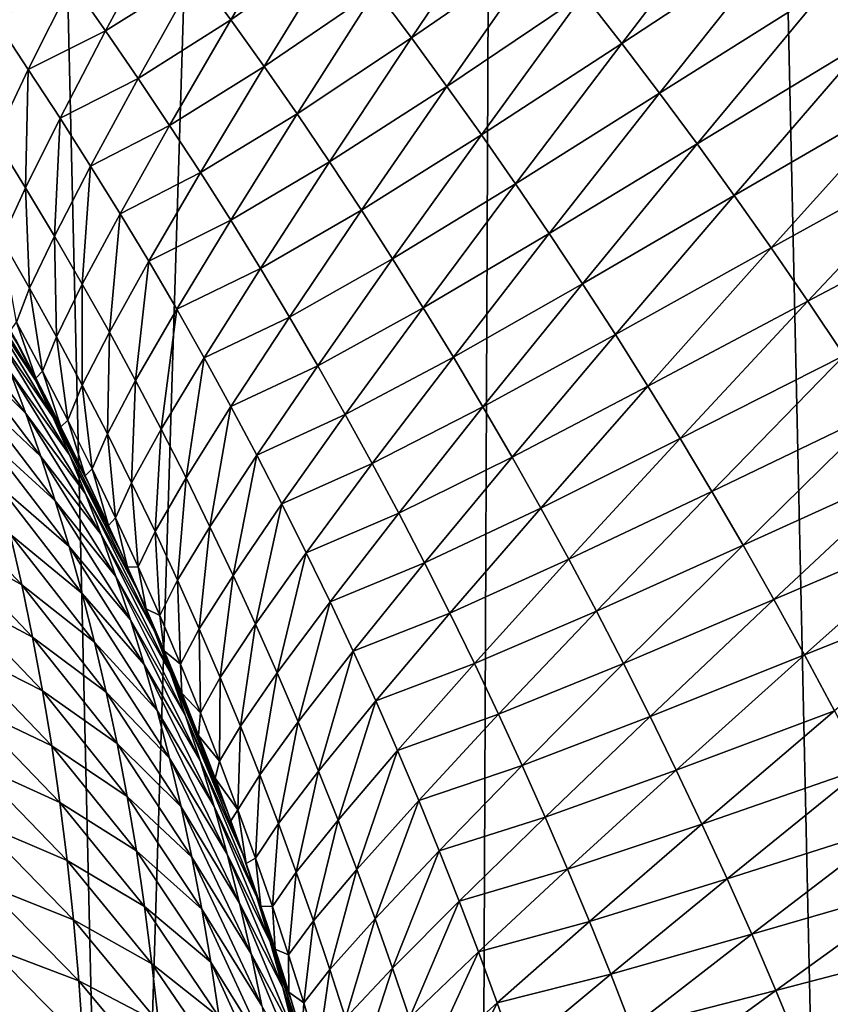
# Model space of a CAD drawing. Header units: metres. Extents: x -105 to 105, y -72 to 59.
# Tile 178 of 256: x 10.32 to 11.58, y -67.97 to -66.43. Entities that reach past the tile are written whole.
import ezdxf

# ---------------------------------------------------------------- set-up
doc = ezdxf.new("R2010")
doc.units = ezdxf.units.M
doc.layers.add('solid_509431_AD150_SW0001', color=7, linetype='CONTINUOUS')

msp = doc.modelspace()

# ---------------------------------------------------------------- linework, layer by layer
at = {"layer": 'solid_509431_AD150_SW0001'}
for points in [[(9.898882, -69.746346, 14.303777), (10.47157, -69.740265, 14.01806), (9.97818, -48.652618, 14.469905)], [(10.47157, -69.740265, 14.01806), (11.124257, -48.652618, 13.877828), (9.97818, -48.652618, 14.469905)], [(10.47157, -69.740265, 14.01806), (11.036022, -69.733932, 13.716391), (11.124257, -48.652618, 13.877828)], [(11.036022, -69.733932, 13.716391), (11.591795, -69.727371, 13.399006), (11.124257, -48.652618, 13.877828)], [(11.591795, -69.727371, 13.399006), (12.235332, -48.652618, 13.222421), (11.124257, -48.652618, 13.877828)], [(11.64364, -66.466393, -28.113424), (11.577963, -66.384773, -28.194946), (11.875614, -66.199905, -27.552399)], [(11.25869, -66.47123, -28.913185), (11.199098, -66.394585, -28.984814), (11.445731, -66.226547, -28.355843)], [(11.25869, -66.47123, -28.913185), (11.445731, -66.226547, -28.355843), (11.511997, -66.304825, -28.275745)], [(10.648224, -66.434402, -30.402725), (10.594971, -66.361938, -30.455229), (10.761636, -66.242828, -29.859449)], [(10.648224, -66.434402, -30.402725), (10.761636, -66.242828, -29.859449), (10.818609, -66.314621, -29.798487)], [(10.930555, -66.462708, -29.676126), (10.874917, -66.387932, -29.737362), (11.078174, -66.243233, -29.124695)], [(10.930555, -66.462708, -29.676126), (11.078174, -66.243233, -29.124695), (11.138943, -66.318665, -29.055359)], [(10.452477, -66.451775, -31.046501), (10.39985, -66.376137, -31.088228), (10.540368, -66.288605, -30.506025)], [(10.452477, -66.451775, -31.046501), (10.540368, -66.288605, -30.506025), (10.594971, -66.361938, -30.455229)], [(11.317772, -66.549004, -28.840759), (11.25869, -66.47123, -28.913185), (11.511997, -66.304825, -28.275745)], [(11.317772, -66.549004, -28.840759), (11.511997, -66.304825, -28.275745), (11.577963, -66.384773, -28.194946)], [(10.700438, -66.50708, -30.349262), (10.648224, -66.434402, -30.402725), (10.818609, -66.314621, -29.798487)], [(10.700438, -66.50708, -30.349262), (10.818609, -66.314621, -29.798487), (10.874917, -66.387932, -29.737362)], [(10.985435, -66.538277, -29.614279), (10.930555, -66.462708, -29.676126), (11.138943, -66.318665, -29.055359)], [(10.985435, -66.538277, -29.614279), (11.138943, -66.318665, -29.055359), (11.199098, -66.394585, -28.984814)], [(10.503295, -66.525955, -31.003008), (10.452477, -66.451775, -31.046501), (10.594971, -66.361938, -30.455229)], [(10.503295, -66.525955, -31.003008), (10.594971, -66.361938, -30.455229), (10.648224, -66.434402, -30.402725)], [(10.331784, -66.511749, -31.631443), (10.280057, -66.434029, -31.664629), (10.39985, -66.376137, -31.088228)], [(10.331784, -66.511749, -31.631443), (10.39985, -66.376137, -31.088228), (10.452477, -66.451775, -31.046501)], [(10.751858, -66.580994, -30.295679), (10.700438, -66.50708, -30.349262), (10.874917, -66.387932, -29.737362)], [(10.751858, -66.580994, -30.295679), (10.874917, -66.387932, -29.737362), (10.930555, -66.462708, -29.676126)], [(11.376373, -66.628151, -28.767729), (11.317772, -66.549004, -28.840759), (11.577963, -66.384773, -28.194946)], [(11.376373, -66.628151, -28.767729), (11.577963, -66.384773, -28.194946), (11.64364, -66.466393, -28.113424)], [(11.039518, -66.614182, -29.551371), (10.985435, -66.538277, -29.614279), (11.199098, -66.394585, -28.984814)], [(11.039518, -66.614182, -29.551371), (11.199098, -66.394585, -28.984814), (11.25869, -66.47123, -28.913185)], [(10.2801, -66.619965, -32.18256), (10.280057, -66.434029, -31.664629), (10.331784, -66.511749, -31.631443)], [(10.552632, -66.599342, -30.958038), (10.503295, -66.525955, -31.003008), (10.648224, -66.434402, -30.402725)], [(10.552632, -66.599342, -30.958038), (10.648224, -66.434402, -30.402725), (10.700438, -66.50708, -30.349262)], [(10.381353, -66.587906, -31.596846), (10.331784, -66.511749, -31.631443), (10.452477, -66.451775, -31.046501)], [(10.381353, -66.587906, -31.596846), (10.452477, -66.451775, -31.046501), (10.503295, -66.525955, -31.003008)], [(10.802476, -66.656097, -30.242023), (10.751858, -66.580994, -30.295679), (10.930555, -66.462708, -29.676126)], [(10.802476, -66.656097, -30.242023), (10.930555, -66.462708, -29.676126), (10.985435, -66.538277, -29.614279)], [(11.434502, -66.708641, -28.694075), (11.376373, -66.628151, -28.767729), (11.64364, -66.466393, -28.113424)], [(11.434502, -66.708641, -28.694075), (11.64364, -66.466393, -28.113424), (11.709043, -66.549652, -28.031086)], [(11.092858, -66.690628, -29.487518), (11.039518, -66.614182, -29.551371), (11.25869, -66.47123, -28.913185)], [(11.092858, -66.690628, -29.487518), (11.25869, -66.47123, -28.913185), (11.317772, -66.549004, -28.840759)], [(10.327239, -66.696526, -32.155186), (10.2801, -66.619965, -32.18256), (10.331784, -66.511749, -31.631443)], [(10.327239, -66.696526, -32.155186), (10.331784, -66.511749, -31.631443), (10.381353, -66.587906, -31.596846)], [(10.6008, -66.672852, -30.912249), (10.552632, -66.599342, -30.958038), (10.700438, -66.50708, -30.349262)], [(10.6008, -66.672852, -30.912249), (10.700438, -66.50708, -30.349262), (10.751858, -66.580994, -30.295679)], [(10.429055, -66.662842, -31.560793), (10.381353, -66.587906, -31.596846), (10.503295, -66.525955, -31.003008)], [(10.429055, -66.662842, -31.560793), (10.503295, -66.525955, -31.003008), (10.552632, -66.599342, -30.958038)], [(10.852189, -66.731804, -30.187851), (10.802476, -66.656097, -30.242023), (10.985435, -66.538277, -29.614279)], [(10.852189, -66.731804, -30.187851), (10.985435, -66.538277, -29.614279), (11.039518, -66.614182, -29.551371)], [(11.145518, -66.767952, -29.422985), (11.092858, -66.690628, -29.487518), (11.317772, -66.549004, -28.840759)], [(11.145518, -66.767952, -29.422985), (11.317772, -66.549004, -28.840759), (11.376373, -66.628151, -28.767729)], [(11.492168, -66.790466, -28.619719), (11.434502, -66.708641, -28.694075), (11.709043, -66.549652, -28.031086)], [(11.492168, -66.790466, -28.619719), (11.709043, -66.549652, -28.031086), (11.774183, -66.63459, -27.947929)], [(10.372503, -66.772133, -32.126682), (10.327239, -66.696526, -32.155186), (10.381353, -66.587906, -31.596846)], [(10.372503, -66.772133, -32.126682), (10.381353, -66.587906, -31.596846), (10.429055, -66.662842, -31.560793)], [(10.648048, -66.747337, -30.866375), (10.6008, -66.672852, -30.912249), (10.751858, -66.580994, -30.295679)], [(10.648048, -66.747337, -30.866375), (10.751858, -66.580994, -30.295679), (10.802476, -66.656097, -30.242023)], [(10.475185, -66.737091, -31.5235), (10.429055, -66.662842, -31.560793), (10.552632, -66.599342, -30.958038)], [(10.475185, -66.737091, -31.5235), (10.552632, -66.599342, -30.958038), (10.6008, -66.672852, -30.912249)], [(10.290316, -66.777267, -32.71962), (10.2801, -66.619965, -32.18256), (10.327239, -66.696526, -32.155186)], [(10.900944, -66.807709, -30.132772), (10.852189, -66.731804, -30.187851), (11.039518, -66.614182, -29.551371)], [(10.900944, -66.807709, -30.132772), (11.039518, -66.614182, -29.551371), (11.092858, -66.690628, -29.487518)], [(11.197535, -66.846359, -29.357944), (11.145518, -66.767952, -29.422985), (11.376373, -66.628151, -28.767729)], [(11.197535, -66.846359, -29.357944), (11.376373, -66.628151, -28.767729), (11.434502, -66.708641, -28.694075)], [(11.549382, -66.873627, -28.544651), (11.492168, -66.790466, -28.619719), (11.774183, -66.63459, -27.947929)], [(11.549382, -66.873627, -28.544651), (11.774183, -66.63459, -27.947929), (11.839066, -66.721321, -27.864025)], [(10.416144, -66.847168, -32.097191), (10.372503, -66.772133, -32.126682), (10.429055, -66.662842, -31.560793)], [(10.416144, -66.847168, -32.097191), (10.429055, -66.662842, -31.560793), (10.475185, -66.737091, -31.5235)], [(10.694369, -66.822746, -30.820461), (10.648048, -66.747337, -30.866375), (10.802476, -66.656097, -30.242023)], [(10.694369, -66.822746, -30.820461), (10.802476, -66.656097, -30.242023), (10.852189, -66.731804, -30.187851)], [(10.520034, -66.811378, -31.485533), (10.475185, -66.737091, -31.5235), (10.6008, -66.672852, -30.912249)], [(10.520034, -66.811378, -31.485533), (10.6008, -66.672852, -30.912249), (10.648048, -66.747337, -30.866375)], [(10.333832, -66.853455, -32.698753), (10.290316, -66.777267, -32.71962), (10.327239, -66.696526, -32.155186)], [(10.333832, -66.853455, -32.698753), (10.327239, -66.696526, -32.155186), (10.372503, -66.772133, -32.126682)], [(10.948799, -66.883987, -30.076893), (10.900944, -66.807709, -30.132772), (11.092858, -66.690628, -29.487518)], [(10.948799, -66.883987, -30.076893), (11.092858, -66.690628, -29.487518), (11.145518, -66.767952, -29.422985)], [(11.248913, -66.925842, -29.292381), (11.197535, -66.846359, -29.357944), (11.434502, -66.708641, -28.694075)], [(11.248913, -66.925842, -29.292381), (11.434502, -66.708641, -28.694075), (11.492168, -66.790466, -28.619719)], [(11.606148, -66.958229, -28.468945), (11.549382, -66.873627, -28.544651), (11.839066, -66.721321, -27.864025)], [(10.458415, -66.922188, -32.067165), (10.416144, -66.847168, -32.097191), (10.475185, -66.737091, -31.5235)], [(10.458415, -66.922188, -32.067165), (10.475185, -66.737091, -31.5235), (10.520034, -66.811378, -31.485533)], [(10.739654, -66.898582, -30.774128), (10.694369, -66.822746, -30.820461), (10.852189, -66.731804, -30.187851)], [(10.739654, -66.898582, -30.774128), (10.852189, -66.731804, -30.187851), (10.900944, -66.807709, -30.132772)], [(10.563842, -66.886391, -31.44751), (10.520034, -66.811378, -31.485533), (10.648048, -66.747337, -30.866375)], [(10.563842, -66.886391, -31.44751), (10.648048, -66.747337, -30.866375), (10.694369, -66.822746, -30.820461)], [(10.375711, -66.929207, -32.677155), (10.333832, -66.853455, -32.698753), (10.372503, -66.772133, -32.126682)], [(10.375711, -66.929207, -32.677155), (10.372503, -66.772133, -32.126682), (10.416144, -66.847168, -32.097191)], [(10.995823, -66.960915, -30.020445), (10.948799, -66.883987, -30.076893), (11.145518, -66.767952, -29.422985)], [(10.995823, -66.960915, -30.020445), (11.145518, -66.767952, -29.422985), (11.197535, -66.846359, -29.357944)], [(10.313172, -66.906525, -33.275059), (10.290316, -66.777267, -32.71962), (10.333832, -66.853455, -32.698753)], [(10.343175, -66.996811, -92.360786), (10.251822, -66.860344, -92.615044), (10.224846, -66.801628, -92.522095)], [(10.315619, -66.941566, -92.269958), (10.343175, -66.996811, -92.360786), (10.224846, -66.801628, -92.522095)], [(11.299658, -67.006348, -29.226227), (11.248913, -66.925842, -29.292381), (11.492168, -66.790466, -28.619719)], [(11.299658, -67.006348, -29.226227), (11.492168, -66.790466, -28.619719), (11.549382, -66.873627, -28.544651)], [(10.499525, -66.997681, -32.037109), (10.458415, -66.922188, -32.067165), (10.520034, -66.811378, -31.485533)], [(10.499525, -66.997681, -32.037109), (10.520034, -66.811378, -31.485533), (10.563842, -66.886391, -31.44751)], [(10.783845, -66.974503, -30.727043), (10.739654, -66.898582, -30.774128), (10.900944, -66.807709, -30.132772)], [(10.783845, -66.974503, -30.727043), (10.900944, -66.807709, -30.132772), (10.948799, -66.883987, -30.076893)], [(10.606603, -66.962082, -31.409475), (10.563842, -66.886391, -31.44751), (10.694369, -66.822746, -30.820461)], [(10.606603, -66.962082, -31.409475), (10.694369, -66.822746, -30.820461), (10.739654, -66.898582, -30.774128)], [(10.41615, -67.00489, -32.655163), (10.375711, -66.929207, -32.677155), (10.416144, -66.847168, -32.097191)], [(10.41615, -67.00489, -32.655163), (10.416144, -66.847168, -32.097191), (10.458415, -66.922188, -32.067165)], [(11.042056, -67.038673, -29.963589), (10.995823, -66.960915, -30.020445), (11.197535, -66.846359, -29.357944)], [(11.042056, -67.038673, -29.963589), (11.197535, -66.846359, -29.357944), (11.248913, -66.925842, -29.292381)], [(10.369967, -67.054047, -92.451515), (10.277995, -66.921104, -92.70784), (10.251822, -66.860344, -92.615044)], [(10.343175, -66.996811, -92.360786), (10.369967, -67.054047, -92.451515), (10.251822, -66.860344, -92.615044)], [(10.354023, -66.982918, -33.261417), (10.313172, -66.906525, -33.275059), (10.333832, -66.853455, -32.698753)], [(10.354023, -66.982918, -33.261417), (10.333832, -66.853455, -32.698753), (10.375711, -66.929207, -32.677155)], [(10.327786, -67.048874, -92.892845), (10.219817, -66.942505, -93.162155), (10.19638, -66.874176, -93.068619)], [(10.303329, -66.98394, -92.800446), (10.327786, -67.048874, -92.892845), (10.19638, -66.874176, -93.068619)], [(11.349779, -67.087898, -29.159475), (11.299658, -67.006348, -29.226227), (11.549382, -66.873627, -28.544651)], [(11.349779, -67.087898, -29.159475), (11.549382, -66.873627, -28.544651), (11.606148, -66.958229, -28.468945)], [(10.539474, -67.073624, -32.007061), (10.499525, -66.997681, -32.037109), (10.563842, -66.886391, -31.44751)], [(10.539474, -67.073624, -32.007061), (10.563842, -66.886391, -31.44751), (10.606603, -66.962082, -31.409475)], [(10.827001, -67.050644, -30.679302), (10.783845, -66.974503, -30.727043), (10.948799, -66.883987, -30.076893)], [(10.827001, -67.050644, -30.679302), (10.948799, -66.883987, -30.076893), (10.995823, -66.960915, -30.020445)], [(10.313172, -66.906525, -33.275059), (10.3438, -66.993988, -33.833309), (10.30424, -66.919388, -33.83902)], [(10.354023, -66.982918, -33.261417), (10.3438, -66.993988, -33.833309), (10.313172, -66.906525, -33.275059)], [(10.648213, -67.03804, -31.371117), (10.606603, -66.962082, -31.409475), (10.739654, -66.898582, -30.774128)], [(10.648213, -67.03804, -31.371117), (10.739654, -66.898582, -30.774128), (10.783845, -66.974503, -30.727043)], [(10.395963, -67.113312, -92.542114), (10.303329, -66.98394, -92.800446), (10.277995, -66.921104, -92.70784)], [(10.369967, -67.054047, -92.451515), (10.395963, -67.113312, -92.542114), (10.277995, -66.921104, -92.70784)], [(10.30424, -66.919388, -33.83902), (10.3438, -66.993988, -33.833309), (10.311607, -66.933083, -92.194077)], [(10.455315, -67.080833, -32.633163), (10.41615, -67.00489, -32.655163), (10.458415, -66.922188, -32.067165)], [(10.455315, -67.080833, -32.633163), (10.458415, -66.922188, -32.067165), (10.499525, -66.997681, -32.037109)], [(11.087502, -67.117241, -29.906311), (11.042056, -67.038673, -29.963589), (11.248913, -66.925842, -29.292381)], [(11.087502, -67.117241, -29.906311), (11.248913, -66.925842, -29.292381), (11.299658, -67.006348, -29.226227)], [(10.351329, -67.115929, -92.985016), (10.242299, -67.012978, -93.255402), (10.219817, -66.942505, -93.162155)], [(10.327786, -67.048874, -92.892845), (10.351329, -67.115929, -92.985016), (10.219817, -66.942505, -93.162155)], [(10.3438, -66.993988, -33.833309), (10.369511, -67.04393, -92.230865), (10.311607, -66.933083, -92.194077)], [(10.315619, -66.941566, -92.269958), (10.311607, -66.933083, -92.194077), (10.369511, -67.04393, -92.230865)], [(10.315619, -66.941566, -92.269958), (10.369511, -67.04393, -92.230865), (10.343175, -66.996811, -92.360786)], [(10.393386, -67.059212, -33.247528), (10.354023, -66.982918, -33.261417), (10.375711, -66.929207, -32.677155)], [(10.393386, -67.059212, -33.247528), (10.375711, -66.929207, -32.677155), (10.41615, -67.00489, -32.655163)], [(11.399285, -67.170555, -29.092192), (11.349779, -67.087898, -29.159475), (11.606148, -66.958229, -28.468945)], [(11.399285, -67.170555, -29.092192), (11.606148, -66.958229, -28.468945), (11.662472, -67.04435, -28.392633)], [(10.578178, -67.149704, -31.976786), (10.539474, -67.073624, -32.007061), (10.606603, -66.962082, -31.409475)], [(10.578178, -67.149704, -31.976786), (10.606603, -66.962082, -31.409475), (10.648213, -67.03804, -31.371117)], [(10.869194, -67.127235, -30.631111), (10.827001, -67.050644, -30.679302), (10.995823, -66.960915, -30.020445)], [(10.869194, -67.127235, -30.631111), (10.995823, -66.960915, -30.020445), (11.042056, -67.038673, -29.963589)], [(10.421124, -67.174622, -92.632561), (10.327786, -67.048874, -92.892845), (10.303329, -66.98394, -92.800446)], [(10.395963, -67.113312, -92.542114), (10.421124, -67.174622, -92.632561), (10.303329, -66.98394, -92.800446)], [(10.354023, -66.982918, -33.261417), (10.382629, -67.069878, -33.827465), (10.3438, -66.993988, -33.833309)], [(10.393386, -67.059212, -33.247528), (10.382629, -67.069878, -33.827465), (10.354023, -66.982918, -33.261417)], [(10.68862, -67.113991, -31.332163), (10.648213, -67.03804, -31.371117), (10.783845, -66.974503, -30.727043)], [(10.68862, -67.113991, -31.332163), (10.783845, -66.974503, -30.727043), (10.827001, -67.050644, -30.679302)], [(10.343175, -66.996811, -92.360786), (10.369511, -67.04393, -92.230865), (10.424964, -67.155907, -92.267143)], [(10.343175, -66.996811, -92.360786), (10.424964, -67.155907, -92.267143), (10.369967, -67.054047, -92.451515)], [(10.3438, -66.993988, -33.833309), (10.382629, -67.069878, -33.827465), (10.369511, -67.04393, -92.230865)], [(10.493212, -67.156998, -32.611187), (10.455315, -67.080833, -32.633163), (10.499525, -66.997681, -32.037109)], [(10.493212, -67.156998, -32.611187), (10.499525, -66.997681, -32.037109), (10.539474, -67.073624, -32.007061)], [(10.373913, -67.185143, -93.07692), (10.263774, -67.085617, -93.348312), (10.242299, -67.012978, -93.255402)], [(10.351329, -67.115929, -92.985016), (10.373913, -67.185143, -93.07692), (10.242299, -67.012978, -93.255402)], [(10.431363, -67.135559, -33.233643), (10.393386, -67.059212, -33.247528), (10.41615, -67.00489, -32.655163)], [(10.431363, -67.135559, -33.233643), (10.41615, -67.00489, -32.655163), (10.455315, -67.080833, -32.633163)], [(11.132165, -67.196571, -29.848553), (11.087502, -67.117241, -29.906311), (11.299658, -67.006348, -29.226227)], [(11.132165, -67.196571, -29.848553), (11.299658, -67.006348, -29.226227), (11.349779, -67.087898, -29.159475)], [(10.445415, -67.238007, -92.722832), (10.351329, -67.115929, -92.985016), (10.327786, -67.048874, -92.892845)], [(10.421124, -67.174622, -92.632561), (10.445415, -67.238007, -92.722832), (10.327786, -67.048874, -92.892845)], [(10.420421, -67.1465, -33.821571), (10.424964, -67.155907, -92.267143), (10.369511, -67.04393, -92.230865)], [(10.382629, -67.069878, -33.827465), (10.420421, -67.1465, -33.821571), (10.369511, -67.04393, -92.230865)], [(10.615592, -67.225693, -31.946075), (10.578178, -67.149704, -31.976786), (10.648213, -67.03804, -31.371117)], [(10.615592, -67.225693, -31.946075), (10.648213, -67.03804, -31.371117), (10.68862, -67.113991, -31.332163)], [(10.910464, -67.20443, -30.582603), (10.869194, -67.127235, -30.631111), (11.042056, -67.038673, -29.963589)], [(10.910464, -67.20443, -30.582603), (11.042056, -67.038673, -29.963589), (11.087502, -67.117241, -29.906311)], [(11.448181, -67.254379, -29.024406), (11.399285, -67.170555, -29.092192), (11.662472, -67.04435, -28.392633)], [(11.448181, -67.254379, -29.024406), (11.662472, -67.04435, -28.392633), (11.718346, -67.132057, -28.315794)], [(10.369967, -67.054047, -92.451515), (10.424964, -67.155907, -92.267143), (10.476368, -67.26548, -92.301842)], [(10.369967, -67.054047, -92.451515), (10.476368, -67.26548, -92.301842), (10.395963, -67.113312, -92.542114)], [(10.393386, -67.059212, -33.247528), (10.420421, -67.1465, -33.821571), (10.382629, -67.069878, -33.827465)], [(10.431363, -67.135559, -33.233643), (10.420421, -67.1465, -33.821571), (10.393386, -67.059212, -33.247528)], [(10.727879, -67.190025, -31.292702), (10.68862, -67.113991, -31.332163), (10.827001, -67.050644, -30.679302)], [(10.727879, -67.190025, -31.292702), (10.827001, -67.050644, -30.679302), (10.869194, -67.127235, -30.631111)], [(10.467974, -67.211922, -33.219791), (10.431363, -67.135559, -33.233643), (10.455315, -67.080833, -32.633163)], [(10.467974, -67.211922, -33.219791), (10.455315, -67.080833, -32.633163), (10.493212, -67.156998, -32.611187)], [(10.529786, -67.233185, -32.589073), (10.493212, -67.156998, -32.611187), (10.539474, -67.073624, -32.007061)], [(10.529786, -67.233185, -32.589073), (10.539474, -67.073624, -32.007061), (10.578178, -67.149704, -31.976786)], [(10.395486, -67.256523, -93.168526), (10.284187, -67.160439, -93.440865), (10.263774, -67.085617, -93.348312)], [(10.373913, -67.185143, -93.07692), (10.395486, -67.256523, -93.168526), (10.263774, -67.085617, -93.348312)], [(11.176054, -67.276665, -29.790312), (11.132165, -67.196571, -29.848553), (11.349779, -67.087898, -29.159475)], [(11.176054, -67.276665, -29.790312), (11.349779, -67.087898, -29.159475), (11.399285, -67.170555, -29.092192)], [(10.468799, -67.303497, -92.812904), (10.373913, -67.185143, -93.07692), (10.351329, -67.115929, -92.985016)], [(10.445415, -67.238007, -92.722832), (10.468799, -67.303497, -92.812904), (10.351329, -67.115929, -92.985016)], [(10.503077, -67.326057, -92.393883), (10.395963, -67.113312, -92.542114), (10.476368, -67.26548, -92.301842)], [(10.503077, -67.326057, -92.393883), (10.421124, -67.174622, -92.632561), (10.395963, -67.113312, -92.542114)], [(10.65177, -67.301674, -31.915003), (10.615592, -67.225693, -31.946075), (10.68862, -67.113991, -31.332163)], [(10.65177, -67.301674, -31.915003), (10.68862, -67.113991, -31.332163), (10.727879, -67.190025, -31.292702)], [(10.766061, -67.26635, -31.252903), (10.727879, -67.190025, -31.292702), (10.869194, -67.127235, -30.631111)], [(10.766061, -67.26635, -31.252903), (10.869194, -67.127235, -30.631111), (10.910464, -67.20443, -30.582603)], [(10.950819, -67.282188, -30.533777), (10.910464, -67.20443, -30.582603), (11.087502, -67.117241, -29.906311)], [(10.950819, -67.282188, -30.533777), (11.087502, -67.117241, -29.906311), (11.132165, -67.196571, -29.848553)], [(10.431363, -67.135559, -33.233643), (10.45711, -67.223732, -33.81562), (10.420421, -67.1465, -33.821571)], [(10.467974, -67.211922, -33.219791), (10.45711, -67.223732, -33.81562), (10.431363, -67.135559, -33.233643)], [(11.496465, -67.339432, -28.95619), (11.448181, -67.254379, -29.024406), (11.718346, -67.132057, -28.315794)], [(11.496465, -67.339432, -28.95619), (11.718346, -67.132057, -28.315794), (11.773757, -67.221413, -28.238495)], [(10.420421, -67.1465, -33.821571), (10.45711, -67.223732, -33.81562), (10.424964, -67.155907, -92.267143)], [(10.45711, -67.223732, -33.81562), (10.476368, -67.26548, -92.301842), (10.424964, -67.155907, -92.267143)], [(10.503201, -67.288208, -33.205894), (10.467974, -67.211922, -33.219791), (10.493212, -67.156998, -32.611187)], [(10.503201, -67.288208, -33.205894), (10.493212, -67.156998, -32.611187), (10.529786, -67.233185, -32.589073)], [(10.56501, -67.309235, -32.566689), (10.529786, -67.233185, -32.589073), (10.578178, -67.149704, -31.976786)], [(10.56501, -67.309235, -32.566689), (10.578178, -67.149704, -31.976786), (10.615592, -67.225693, -31.946075)], [(10.321616, -67.316704, -93.624756), (10.191254, -67.243217, -93.898987), (10.17458, -67.160919, -93.807121)], [(10.303487, -67.237457, -93.53302), (10.321616, -67.316704, -93.624756), (10.17458, -67.160919, -93.807121)], [(10.415996, -67.330101, -93.259804), (10.303487, -67.237457, -93.53302), (10.284187, -67.160439, -93.440865)], [(10.395486, -67.256523, -93.168526), (10.415996, -67.330101, -93.259804), (10.284187, -67.160439, -93.440865)], [(11.219179, -67.357574, -29.731647), (11.176054, -67.276665, -29.790312), (11.399285, -67.170555, -29.092192)], [(11.219179, -67.357574, -29.731647), (11.399285, -67.170555, -29.092192), (11.448181, -67.254379, -29.024406)], [(10.491228, -67.371124, -92.90274), (10.395486, -67.256523, -93.168526), (10.373913, -67.185143, -93.07692)], [(10.468799, -67.303497, -92.812904), (10.491228, -67.371124, -92.90274), (10.373913, -67.185143, -93.07692)], [(10.52888, -67.388847, -92.485779), (10.445415, -67.238007, -92.722832), (10.421124, -67.174622, -92.632561)], [(10.503077, -67.326057, -92.393883), (10.52888, -67.388847, -92.485779), (10.421124, -67.174622, -92.632561)], [(10.686775, -67.377777, -31.883709), (10.65177, -67.301674, -31.915003), (10.727879, -67.190025, -31.292702)], [(10.686775, -67.377777, -31.883709), (10.727879, -67.190025, -31.292702), (10.766061, -67.26635, -31.252903)], [(10.99026, -67.360474, -30.484581), (10.950819, -67.282188, -30.533777), (11.132165, -67.196571, -29.848553)], [(10.99026, -67.360474, -30.484581), (11.132165, -67.196571, -29.848553), (11.176054, -67.276665, -29.790312)], [(10.467974, -67.211922, -33.219791), (10.48691, -67.288712, -33.810596), (10.45711, -67.223732, -33.81562)], [(10.503201, -67.288208, -33.205894), (10.48691, -67.288712, -33.810596), (10.467974, -67.211922, -33.219791)], [(10.803208, -67.343056, -31.212885), (10.766061, -67.26635, -31.252903), (10.910464, -67.20443, -30.582603)], [(10.803208, -67.343056, -31.212885), (10.910464, -67.20443, -30.582603), (10.950819, -67.282188, -30.533777)], [(10.45711, -67.223732, -33.81562), (10.48691, -67.288712, -33.810596), (10.476368, -67.26548, -92.301842)], [(10.537045, -67.364326, -33.191887), (10.503201, -67.288208, -33.205894), (10.529786, -67.233185, -32.589073)], [(10.537045, -67.364326, -33.191887), (10.529786, -67.233185, -32.589073), (10.56501, -67.309235, -32.566689)], [(10.598931, -67.385185, -32.54409), (10.56501, -67.309235, -32.566689), (10.615592, -67.225693, -31.946075)], [(10.598931, -67.385185, -32.54409), (10.615592, -67.225693, -31.946075), (10.65177, -67.301674, -31.915003)], [(11.544127, -67.425735, -28.8876), (11.496465, -67.339432, -28.95619), (11.773757, -67.221413, -28.238495)], [(11.544127, -67.425735, -28.8876), (11.773757, -67.221413, -28.238495), (11.828691, -67.312477, -28.160755)], [(10.33852, -67.398178, -93.716019), (10.20666, -67.327736, -93.990318), (10.191254, -67.243217, -93.898987)], [(10.321616, -67.316704, -93.624756), (10.33852, -67.398178, -93.716019), (10.191254, -67.243217, -93.898987)], [(10.435387, -67.405884, -93.350723), (10.321616, -67.316704, -93.624756), (10.303487, -67.237457, -93.53302)], [(10.415996, -67.330101, -93.259804), (10.435387, -67.405884, -93.350723), (10.303487, -67.237457, -93.53302)], [(10.553733, -67.453873, -92.577507), (10.468799, -67.303497, -92.812904), (10.445415, -67.238007, -92.722832)], [(10.52888, -67.388847, -92.485779), (10.553733, -67.453873, -92.577507), (10.445415, -67.238007, -92.722832)], [(10.512651, -67.440887, -92.99231), (10.415996, -67.330101, -93.259804), (10.395486, -67.256523, -93.168526)], [(10.491228, -67.371124, -92.90274), (10.512651, -67.440887, -92.99231), (10.395486, -67.256523, -93.168526)], [(10.48691, -67.288712, -33.810596), (10.477947, -67.268944, -92.302925), (10.476368, -67.26548, -92.301842)], [(10.503077, -67.326057, -92.393883), (10.476368, -67.26548, -92.301842), (10.477947, -67.268944, -92.302925)], [(11.261549, -67.439346, -29.672586), (11.219179, -67.357574, -29.731647), (11.448181, -67.254379, -29.024406)], [(11.261549, -67.439346, -29.672586), (11.448181, -67.254379, -29.024406), (11.496465, -67.339432, -28.95619)], [(10.515924, -67.354103, -33.805573), (10.528437, -67.382988, -92.338272), (10.477947, -67.268944, -92.302925)], [(10.503077, -67.326057, -92.393883), (10.477947, -67.268944, -92.302925), (10.528437, -67.382988, -92.338272)], [(10.48691, -67.288712, -33.810596), (10.515924, -67.354103, -33.805573), (10.477947, -67.268944, -92.302925)], [(10.720652, -67.454086, -31.852289), (10.686775, -67.377777, -31.883709), (10.766061, -67.26635, -31.252903)], [(10.720652, -67.454086, -31.852289), (10.766061, -67.26635, -31.252903), (10.803208, -67.343056, -31.212885)], [(11.028797, -67.439285, -30.435019), (10.99026, -67.360474, -30.484581), (11.176054, -67.276665, -29.790312)], [(11.028797, -67.439285, -30.435019), (11.176054, -67.276665, -29.790312), (11.219179, -67.357574, -29.731647)], [(10.503201, -67.288208, -33.205894), (10.515924, -67.354103, -33.805573), (10.48691, -67.288712, -33.810596)], [(10.537045, -67.364326, -33.191887), (10.515924, -67.354103, -33.805573), (10.503201, -67.288208, -33.205894)], [(10.839328, -67.42012, -31.172647), (10.803208, -67.343056, -31.212885), (10.950819, -67.282188, -30.533777)], [(10.839328, -67.42012, -31.172647), (10.950819, -67.282188, -30.533777), (10.99026, -67.360474, -30.484581)], [(10.577591, -67.521164, -92.669037), (10.491228, -67.371124, -92.90274), (10.468799, -67.303497, -92.812904)], [(10.553733, -67.453873, -92.577507), (10.577591, -67.521164, -92.669037), (10.468799, -67.303497, -92.812904)], [(10.569545, -67.4403, -33.177814), (10.537045, -67.364326, -33.191887), (10.56501, -67.309235, -32.566689)], [(10.569545, -67.4403, -33.177814), (10.56501, -67.309235, -32.566689), (10.598931, -67.385185, -32.54409)], [(10.631607, -67.461143, -32.521381), (10.598931, -67.385185, -32.54409), (10.65177, -67.301674, -31.915003)], [(10.631607, -67.461143, -32.521381), (10.65177, -67.301674, -31.915003), (10.686775, -67.377777, -31.883709)], [(10.453605, -67.483902, -93.441254), (10.33852, -67.398178, -93.716019), (10.321616, -67.316704, -93.624756)], [(10.435387, -67.405884, -93.350723), (10.453605, -67.483902, -93.441254), (10.321616, -67.316704, -93.624756)], [(10.503077, -67.326057, -92.393883), (10.528437, -67.382988, -92.338272), (10.576413, -67.497971, -92.373207)], [(10.503077, -67.326057, -92.393883), (10.576413, -67.497971, -92.373207), (10.52888, -67.388847, -92.485779)], [(11.591158, -67.513336, -28.818653), (11.544127, -67.425735, -28.8876), (11.828691, -67.312477, -28.160755)], [(10.35414, -67.481918, -93.806786), (10.22074, -67.414482, -94.081078), (10.20666, -67.327736, -93.990318)], [(10.33852, -67.398178, -93.716019), (10.35414, -67.481918, -93.806786), (10.20666, -67.327736, -93.990318)], [(10.533017, -67.512833, -93.081589), (10.435387, -67.405884, -93.350723), (10.415996, -67.330101, -93.259804)], [(10.512651, -67.440887, -92.99231), (10.533017, -67.512833, -93.081589), (10.415996, -67.330101, -93.259804)], [(11.303164, -67.522003, -29.613192), (11.261549, -67.439346, -29.672586), (11.496465, -67.339432, -28.95619)], [(11.303164, -67.522003, -29.613192), (11.496465, -67.339432, -28.95619), (11.544127, -67.425735, -28.8876)], [(10.515924, -67.354103, -33.805573), (10.544083, -67.419731, -33.800606), (10.528437, -67.382988, -92.338272)], [(10.537045, -67.364326, -33.191887), (10.544083, -67.419731, -33.800606), (10.515924, -67.354103, -33.805573)], [(10.753407, -67.530571, -31.820745), (10.720652, -67.454086, -31.852289), (10.803208, -67.343056, -31.212885)], [(10.753407, -67.530571, -31.820745), (10.803208, -67.343056, -31.212885), (10.839328, -67.42012, -31.172647)], [(11.066442, -67.518654, -30.385139), (11.028797, -67.439285, -30.435019), (11.219179, -67.357574, -29.731647)], [(11.066442, -67.518654, -30.385139), (11.219179, -67.357574, -29.731647), (11.261549, -67.439346, -29.672586)], [(10.600398, -67.590752, -92.76033), (10.512651, -67.440887, -92.99231), (10.491228, -67.371124, -92.90274)], [(10.577591, -67.521164, -92.669037), (10.600398, -67.590752, -92.76033), (10.491228, -67.371124, -92.90274)], [(10.569545, -67.4403, -33.177814), (10.544083, -67.419731, -33.800606), (10.537045, -67.364326, -33.191887)], [(10.874424, -67.497513, -31.132151), (10.839328, -67.42012, -31.172647), (10.99026, -67.360474, -30.484581)], [(10.874424, -67.497513, -31.132151), (10.99026, -67.360474, -30.484581), (11.028797, -67.439285, -30.435019)], [(10.571388, -67.485596, -33.795673), (10.576413, -67.497971, -92.373207), (10.528437, -67.382988, -92.338272)], [(10.544083, -67.419731, -33.800606), (10.571388, -67.485596, -33.795673), (10.528437, -67.382988, -92.338272)], [(10.600743, -67.516159, -33.163746), (10.569545, -67.4403, -33.177814), (10.598931, -67.385185, -32.54409)], [(10.600743, -67.516159, -33.163746), (10.598931, -67.385185, -32.54409), (10.631607, -67.461143, -32.521381)], [(10.663075, -67.53714, -32.498638), (10.631607, -67.461143, -32.521381), (10.686775, -67.377777, -31.883709)], [(10.663075, -67.53714, -32.498638), (10.686775, -67.377777, -31.883709), (10.720652, -67.454086, -31.852289)], [(10.470591, -67.564171, -93.531349), (10.35414, -67.481918, -93.806786), (10.33852, -67.398178, -93.716019)], [(10.453605, -67.483902, -93.441254), (10.470591, -67.564171, -93.531349), (10.33852, -67.398178, -93.716019)], [(10.52888, -67.388847, -92.485779), (10.576413, -67.497971, -92.373207), (10.621871, -67.613861, -92.407669)], [(10.52888, -67.388847, -92.485779), (10.621871, -67.613861, -92.407669), (10.553733, -67.453873, -92.577507)], [(10.36842, -67.567924, -93.897011), (10.233432, -67.503456, -94.171219), (10.22074, -67.414482, -94.081078)], [(10.35414, -67.481918, -93.806786), (10.36842, -67.567924, -93.897011), (10.22074, -67.414482, -94.081078)], [(10.552272, -67.586967, -93.170547), (10.453605, -67.483902, -93.441254), (10.435387, -67.405884, -93.350723)], [(10.533017, -67.512833, -93.081589), (10.552272, -67.586967, -93.170547), (10.435387, -67.405884, -93.350723)], [(10.569545, -67.4403, -33.177814), (10.571388, -67.485596, -33.795673), (10.544083, -67.419731, -33.800606)], [(10.785052, -67.607208, -31.789057), (10.753407, -67.530571, -31.820745), (10.839328, -67.42012, -31.172647)], [(10.785052, -67.607208, -31.789057), (10.839328, -67.42012, -31.172647), (10.874424, -67.497513, -31.132151)], [(11.344018, -67.605576, -29.553511), (11.303164, -67.522003, -29.613192), (11.544127, -67.425735, -28.8876)], [(11.344018, -67.605576, -29.553511), (11.544127, -67.425735, -28.8876), (11.591158, -67.513336, -28.818653)], [(10.622095, -67.662659, -92.851364), (10.533017, -67.512833, -93.081589), (10.512651, -67.440887, -92.99231)], [(10.600398, -67.590752, -92.76033), (10.622095, -67.662659, -92.851364), (10.512651, -67.440887, -92.99231)], [(10.600743, -67.516159, -33.163746), (10.571388, -67.485596, -33.795673), (10.569545, -67.4403, -33.177814)], [(10.908508, -67.575211, -31.091404), (10.874424, -67.497513, -31.132151), (11.028797, -67.439285, -30.435019)], [(10.908508, -67.575211, -31.091404), (11.028797, -67.439285, -30.435019), (11.066442, -67.518654, -30.385139)], [(11.103209, -67.598602, -30.334972), (11.066442, -67.518654, -30.385139), (11.261549, -67.439346, -29.672586)], [(11.103209, -67.598602, -30.334972), (11.261549, -67.439346, -29.672586), (11.303164, -67.522003, -29.613192)], [(10.553733, -67.453873, -92.577507), (10.621871, -67.613861, -92.407669), (10.643738, -67.672363, -92.424751)], [(10.553733, -67.453873, -92.577507), (10.643738, -67.672363, -92.424751), (10.577591, -67.521164, -92.669037)], [(10.630677, -67.591934, -33.149731), (10.600743, -67.516159, -33.163746), (10.631607, -67.461143, -32.521381)], [(10.630677, -67.591934, -33.149731), (10.631607, -67.461143, -32.521381), (10.663075, -67.53714, -32.498638)], [(10.693352, -67.613159, -32.475868), (10.663075, -67.53714, -32.498638), (10.720652, -67.454086, -31.852289)], [(10.693352, -67.613159, -32.475868), (10.720652, -67.454086, -31.852289), (10.753407, -67.530571, -31.820745)], [(10.48629, -67.646713, -93.620987), (10.36842, -67.567924, -93.897011), (10.35414, -67.481918, -93.806786)], [(10.470591, -67.564171, -93.531349), (10.48629, -67.646713, -93.620987), (10.35414, -67.481918, -93.806786)], [(10.570358, -67.663315, -93.25914), (10.470591, -67.564171, -93.531349), (10.453605, -67.483902, -93.441254)], [(10.552272, -67.586967, -93.170547), (10.570358, -67.663315, -93.25914), (10.453605, -67.483902, -93.441254)], [(10.571388, -67.485596, -33.795673), (10.597868, -67.551758, -33.790752), (10.576413, -67.497971, -92.373207)], [(10.600743, -67.516159, -33.163746), (10.597868, -67.551758, -33.790752), (10.571388, -67.485596, -33.795673)], [(10.381294, -67.656197, -93.986656), (10.244669, -67.594643, -94.260689), (10.233432, -67.503456, -94.171219)], [(10.36842, -67.567924, -93.897011), (10.381294, -67.656197, -93.986656), (10.233432, -67.503456, -94.171219)], [(10.597868, -67.551758, -33.790752), (10.621871, -67.613861, -92.407669), (10.576413, -67.497971, -92.373207)], [(10.815598, -67.683968, -31.757233), (10.785052, -67.607208, -31.789057), (10.874424, -67.497513, -31.132151)], [(10.815598, -67.683968, -31.757233), (10.874424, -67.497513, -31.132151), (10.908508, -67.575211, -31.091404)], [(10.642625, -67.736908, -92.942101), (10.552272, -67.586967, -93.170547), (10.533017, -67.512833, -93.081589)], [(10.622095, -67.662659, -92.851364), (10.642625, -67.736908, -92.942101), (10.533017, -67.512833, -93.081589)], [(10.666684, -67.737175, -92.51239), (10.577591, -67.521164, -92.669037), (10.643738, -67.672363, -92.424751)], [(10.666684, -67.737175, -92.51239), (10.600398, -67.590752, -92.76033), (10.577591, -67.521164, -92.669037)], [(10.630677, -67.591934, -33.149731), (10.597868, -67.551758, -33.790752), (10.600743, -67.516159, -33.163746)], [(10.941596, -67.653244, -31.050447), (10.908508, -67.575211, -31.091404), (11.066442, -67.518654, -30.385139)], [(10.941596, -67.653244, -31.050447), (11.066442, -67.518654, -30.385139), (11.103209, -67.598602, -30.334972)], [(11.139098, -67.679161, -30.284567), (11.103209, -67.598602, -30.334972), (11.303164, -67.522003, -29.613192)], [(11.139098, -67.679161, -30.284567), (11.303164, -67.522003, -29.613192), (11.344018, -67.605576, -29.553511)], [(11.384109, -67.690079, -29.493559), (11.344018, -67.605576, -29.553511), (11.591158, -67.513336, -28.818653)], [(11.384109, -67.690079, -29.493559), (11.591158, -67.513336, -28.818653), (11.637527, -67.602303, -28.749477)], [(10.659365, -67.66761, -33.135784), (10.630677, -67.591934, -33.149731), (10.663075, -67.53714, -32.498638)], [(10.659365, -67.66761, -33.135784), (10.663075, -67.53714, -32.498638), (10.693352, -67.613159, -32.475868)], [(10.722448, -67.689186, -32.453064), (10.693352, -67.613159, -32.475868), (10.753407, -67.530571, -31.820745)], [(10.722448, -67.689186, -32.453064), (10.753407, -67.530571, -31.820745), (10.785052, -67.607208, -31.789057)], [(10.597868, -67.551758, -33.790752), (10.623501, -67.618156, -33.785908), (10.621871, -67.613861, -92.407669)], [(10.630677, -67.591934, -33.149731), (10.623501, -67.618156, -33.785908), (10.597868, -67.551758, -33.790752)], [(10.500643, -67.731537, -93.710121), (10.381294, -67.656197, -93.986656), (10.36842, -67.567924, -93.897011)], [(10.48629, -67.646713, -93.620987), (10.500643, -67.731537, -93.710121), (10.36842, -67.567924, -93.897011)], [(10.587223, -67.74189, -93.347351), (10.48629, -67.646713, -93.620987), (10.470591, -67.564171, -93.531349)], [(10.570358, -67.663315, -93.25914), (10.587223, -67.74189, -93.347351), (10.470591, -67.564171, -93.531349)], [(10.661924, -67.813522, -93.032501), (10.570358, -67.663315, -93.25914), (10.552272, -67.586967, -93.170547)], [(10.642625, -67.736908, -92.942101), (10.661924, -67.813522, -93.032501), (10.552272, -67.586967, -93.170547)], [(10.845063, -67.76088, -31.725309), (10.815598, -67.683968, -31.757233), (10.908508, -67.575211, -31.091404)], [(10.845063, -67.76088, -31.725309), (10.908508, -67.575211, -31.091404), (10.941596, -67.653244, -31.050447)], [(10.392694, -67.746735, -94.075661), (10.254379, -67.688019, -94.349419), (10.244669, -67.594643, -94.260689)], [(10.381294, -67.656197, -93.986656), (10.392694, -67.746735, -94.075661), (10.244669, -67.594643, -94.260689)], [(10.688648, -67.804306, -92.599762), (10.622095, -67.662659, -92.851364), (10.600398, -67.590752, -92.76033)], [(10.666684, -67.737175, -92.51239), (10.688648, -67.804306, -92.599762), (10.600398, -67.590752, -92.76033)], [(10.659365, -67.66761, -33.135784), (10.623501, -67.618156, -33.785908), (10.630677, -67.591934, -33.149731)], [(10.973701, -67.731621, -31.009312), (10.941596, -67.653244, -31.050447), (11.103209, -67.598602, -30.334972)], [(10.973701, -67.731621, -31.009312), (11.103209, -67.598602, -30.334972), (11.139098, -67.679161, -30.284567)], [(11.423416, -67.775558, -29.433445), (11.384109, -67.690079, -29.493559), (11.637527, -67.602303, -28.749477)], [(11.423416, -67.775558, -29.433445), (11.637527, -67.602303, -28.749477), (11.683191, -67.692734, -28.680231)], [(10.623501, -67.618156, -33.785908), (10.643738, -67.672363, -92.424751), (10.621871, -67.613861, -92.407669)], [(10.623501, -67.618156, -33.785908), (10.648266, -67.684723, -33.781197), (10.643738, -67.672363, -92.424751)], [(10.659365, -67.66761, -33.135784), (10.648266, -67.684723, -33.781197), (10.623501, -67.618156, -33.785908)], [(10.686827, -67.743172, -33.121914), (10.659365, -67.66761, -33.135784), (10.693352, -67.613159, -32.475868)], [(10.686827, -67.743172, -33.121914), (10.693352, -67.613159, -32.475868), (10.722448, -67.689186, -32.453064)], [(10.750382, -67.76519, -32.430241), (10.722448, -67.689186, -32.453064), (10.785052, -67.607208, -31.789057)], [(10.750382, -67.76519, -32.430241), (10.785052, -67.607208, -31.789057), (10.815598, -67.683968, -31.757233)], [(11.174112, -67.760323, -30.233967), (11.139098, -67.679161, -30.284567), (11.344018, -67.605576, -29.553511)], [(11.174112, -67.760323, -30.233967), (11.344018, -67.605576, -29.553511), (11.384109, -67.690079, -29.493559)], [(10.602808, -67.822723, -93.435127), (10.500643, -67.731537, -93.710121), (10.48629, -67.646713, -93.620987)], [(10.587223, -67.74189, -93.347351), (10.602808, -67.822723, -93.435127), (10.48629, -67.646713, -93.620987)], [(10.513583, -67.818649, -93.798706), (10.392694, -67.746735, -94.075661), (10.381294, -67.656197, -93.986656)], [(10.500643, -67.731537, -93.710121), (10.513583, -67.818649, -93.798706), (10.381294, -67.656197, -93.986656)], [(10.679933, -67.892525, -93.122528), (10.587223, -67.74189, -93.347351), (10.570358, -67.663315, -93.25914)], [(10.661924, -67.813522, -93.032501), (10.679933, -67.892525, -93.122528), (10.570358, -67.663315, -93.25914)], [(10.709535, -67.87365, -92.686905), (10.642625, -67.736908, -92.942101), (10.622095, -67.662659, -92.851364)], [(10.688648, -67.804306, -92.599762), (10.709535, -67.87365, -92.686905), (10.622095, -67.662659, -92.851364)], [(10.873464, -67.837936, -31.693308), (10.845063, -67.76088, -31.725309), (10.941596, -67.653244, -31.050447)], [(10.873464, -67.837936, -31.693308), (10.941596, -67.653244, -31.050447), (10.973701, -67.731621, -31.009312)], [(10.648266, -67.684723, -33.781197), (10.664803, -67.730614, -92.441582), (10.643738, -67.672363, -92.424751)], [(10.666684, -67.737175, -92.51239), (10.643738, -67.672363, -92.424751), (10.664803, -67.730614, -92.441582)], [(10.659365, -67.66761, -33.135784), (10.672158, -67.751427, -33.776619), (10.648266, -67.684723, -33.781197)], [(10.686827, -67.743172, -33.121914), (10.672158, -67.751427, -33.776619), (10.659365, -67.66761, -33.135784)], [(11.004828, -67.810356, -30.968035), (10.973701, -67.731621, -31.009312), (11.139098, -67.679161, -30.284567)], [(11.004828, -67.810356, -30.968035), (11.139098, -67.679161, -30.284567), (11.174112, -67.760323, -30.233967)], [(10.402547, -67.8395, -94.163956), (10.262493, -67.783577, -94.437363), (10.254379, -67.688019, -94.349419)], [(10.392694, -67.746735, -94.075661), (10.402547, -67.8395, -94.163956), (10.254379, -67.688019, -94.349419)], [(10.648266, -67.684723, -33.781197), (10.672158, -67.751427, -33.776619), (10.664803, -67.730614, -92.441582)], [(10.713083, -67.818604, -33.108131), (10.686827, -67.743172, -33.121914), (10.722448, -67.689186, -32.453064)], [(10.713083, -67.818604, -33.108131), (10.722448, -67.689186, -32.453064), (10.750382, -67.76519, -32.430241)], [(10.777173, -67.841194, -32.407421), (10.750382, -67.76519, -32.430241), (10.815598, -67.683968, -31.757233)], [(10.777173, -67.841194, -32.407421), (10.815598, -67.683968, -31.757233), (10.845063, -67.76088, -31.725309)], [(11.208249, -67.842102, -30.18318), (11.174112, -67.760323, -30.233967), (11.384109, -67.690079, -29.493559)], [(11.208249, -67.842102, -30.18318), (11.384109, -67.690079, -29.493559), (11.423416, -67.775558, -29.433445)], [(11.461912, -67.862091, -29.373306), (11.423416, -67.775558, -29.433445), (11.683191, -67.692734, -28.680231)], [(11.461912, -67.862091, -29.373306), (11.683191, -67.692734, -28.680231), (11.728106, -67.784729, -28.611031)], [(10.617055, -67.905823, -93.522446), (10.513583, -67.818649, -93.798706), (10.500643, -67.731537, -93.710121)], [(10.602808, -67.822723, -93.435127), (10.617055, -67.905823, -93.522446), (10.500643, -67.731537, -93.710121)], [(10.696587, -67.973946, -93.212151), (10.602808, -67.822723, -93.435127), (10.587223, -67.74189, -93.347351)], [(10.679933, -67.892525, -93.122528), (10.696587, -67.973946, -93.212151), (10.587223, -67.74189, -93.347351)], [(10.729286, -67.945229, -92.773788), (10.661924, -67.813522, -93.032501), (10.642625, -67.736908, -92.942101)], [(10.709535, -67.87365, -92.686905), (10.729286, -67.945229, -92.773788), (10.642625, -67.736908, -92.942101)], [(10.695191, -67.818291, -33.772141), (10.705193, -67.848183, -92.474976), (10.664803, -67.730614, -92.441582)], [(10.666684, -67.737175, -92.51239), (10.664803, -67.730614, -92.441582), (10.705193, -67.848183, -92.474976)], [(10.672158, -67.751427, -33.776619), (10.695191, -67.818291, -33.772141), (10.664803, -67.730614, -92.441582)], [(10.666684, -67.737175, -92.51239), (10.705193, -67.848183, -92.474976), (10.688648, -67.804306, -92.599762)], [(10.90081, -67.915146, -31.661268), (10.873464, -67.837936, -31.693308), (10.973701, -67.731621, -31.009312)], [(10.90081, -67.915146, -31.661268), (10.973701, -67.731621, -31.009312), (11.004828, -67.810356, -30.968035)], [(10.525043, -67.908035, -93.886681), (10.402547, -67.8395, -94.163956), (10.392694, -67.746735, -94.075661)], [(10.513583, -67.818649, -93.798706), (10.525043, -67.908035, -93.886681), (10.392694, -67.746735, -94.075661)], [(10.686827, -67.743172, -33.121914), (10.695191, -67.818291, -33.772141), (10.672158, -67.751427, -33.776619)], [(10.713083, -67.818604, -33.108131), (10.695191, -67.818291, -33.772141), (10.686827, -67.743172, -33.121914)], [(10.738157, -67.893921, -33.094467), (10.713083, -67.818604, -33.108131), (10.750382, -67.76519, -32.430241)], [(10.738157, -67.893921, -33.094467), (10.750382, -67.76519, -32.430241), (10.777173, -67.841194, -32.407421)], [(10.80284, -67.917191, -32.384636), (10.777173, -67.841194, -32.407421), (10.845063, -67.76088, -31.725309)], [(10.80284, -67.917191, -32.384636), (10.845063, -67.76088, -31.725309), (10.873464, -67.837936, -31.693308)], [(11.034986, -67.889442, -30.926651), (11.004828, -67.810356, -30.968035), (11.174112, -67.760323, -30.233967)], [(11.034986, -67.889442, -30.926651), (11.174112, -67.760323, -30.233967), (11.208249, -67.842102, -30.18318)], [(10.410781, -67.934494, -94.251495), (10.268936, -67.881287, -94.52446), (10.262493, -67.783577, -94.437363)], [(10.402547, -67.8395, -94.163956), (10.410781, -67.934494, -94.251495), (10.262493, -67.783577, -94.437363)], [(11.241501, -67.924522, -30.132301), (11.208249, -67.842102, -30.18318), (11.423416, -67.775558, -29.433445)], [(11.241501, -67.924522, -30.132301), (11.423416, -67.775558, -29.433445), (11.461912, -67.862091, -29.373306)], [(11.499567, -67.949738, -29.313242), (11.461912, -67.862091, -29.373306), (11.728106, -67.784729, -28.611031)], [(11.499567, -67.949738, -29.313242), (11.728106, -67.784729, -28.611031), (11.772193, -67.878334, -28.542105)], [(10.6299, -67.991196, -93.609245), (10.525043, -67.908035, -93.886681), (10.513583, -67.818649, -93.798706)], [(10.617055, -67.905823, -93.522446), (10.6299, -67.991196, -93.609245), (10.513583, -67.818649, -93.798706)], [(10.747847, -68.019081, -92.860367), (10.679933, -67.892525, -93.122528), (10.661924, -67.813522, -93.032501)], [(10.729286, -67.945229, -92.773788), (10.747847, -68.019081, -92.860367), (10.661924, -67.813522, -93.032501)], [(10.688648, -67.804306, -92.599762), (10.705193, -67.848183, -92.474976), (10.743033, -67.966515, -92.507797)], [(10.688648, -67.804306, -92.599762), (10.743033, -67.966515, -92.507797), (10.709535, -67.87365, -92.686905)], [(10.695191, -67.818291, -33.772141), (10.717366, -67.885307, -33.767803), (10.705193, -67.848183, -92.474976)], [(10.713083, -67.818604, -33.108131), (10.717366, -67.885307, -33.767803), (10.695191, -67.818291, -33.772141)], [(10.738157, -67.893921, -33.094467), (10.717366, -67.885307, -33.767803), (10.713083, -67.818604, -33.108131)], [(10.927114, -67.992508, -31.629211), (10.90081, -67.915146, -31.661268), (11.004828, -67.810356, -30.968035)], [(10.927114, -67.992508, -31.629211), (11.004828, -67.810356, -30.968035), (11.034986, -67.889442, -30.926651)], [(10.711823, -68.057808, -93.301323), (10.617055, -67.905823, -93.522446), (10.602808, -67.822723, -93.435127)], [(10.696587, -67.973946, -93.212151), (10.711823, -68.057808, -93.301323), (10.602808, -67.822723, -93.435127)], [(10.534948, -67.99968, -93.973984), (10.410781, -67.934494, -94.251495), (10.402547, -67.8395, -94.163956)], [(10.525043, -67.908035, -93.886681), (10.534948, -67.99968, -93.973984), (10.402547, -67.8395, -94.163956)], [(10.738684, -67.952454, -33.763645), (10.743033, -67.966515, -92.507797), (10.705193, -67.848183, -92.474976)], [(10.717366, -67.885307, -33.767803), (10.738684, -67.952454, -33.763645), (10.705193, -67.848183, -92.474976)], [(10.762072, -67.969109, -33.08094), (10.738157, -67.893921, -33.094467), (10.777173, -67.841194, -32.407421)], [(10.762072, -67.969109, -33.08094), (10.777173, -67.841194, -32.407421), (10.80284, -67.917191, -32.384636)], [(10.827399, -67.993179, -32.361908), (10.80284, -67.917191, -32.384636), (10.873464, -67.837936, -31.693308)], [(10.827399, -67.993179, -32.361908), (10.873464, -67.837936, -31.693308), (10.90081, -67.915146, -31.661268)], [(11.064177, -67.968887, -30.885172), (11.034986, -67.889442, -30.926651), (11.208249, -67.842102, -30.18318)], [(11.064177, -67.968887, -30.885172), (11.208249, -67.842102, -30.18318), (11.241501, -67.924522, -30.132301)], [(11.273852, -68.007645, -30.081444), (11.241501, -67.924522, -30.132301), (11.461912, -67.862091, -29.373306)], [(11.273852, -68.007645, -30.081444), (11.461912, -67.862091, -29.373306), (11.499567, -67.949738, -29.313242)], [(10.709535, -67.87365, -92.686905), (10.743033, -67.966515, -92.507797), (10.778313, -68.085571, -92.540031)], [(10.709535, -67.87365, -92.686905), (10.778313, -68.085571, -92.540031), (10.785594, -68.111374, -92.546928)], [(10.709535, -67.87365, -92.686905), (10.785594, -68.111374, -92.546928), (10.729286, -67.945229, -92.773788)], [(11.536326, -68.038544, -29.253447), (11.499567, -67.949738, -29.313242), (11.772193, -67.878334, -28.542105)], [(11.536326, -68.038544, -29.253447), (11.772193, -67.878334, -28.542105), (11.815368, -67.973625, -28.473663)], [(10.417321, -68.031685, -94.338219), (10.273634, -67.981125, -94.610657), (10.268936, -67.881287, -94.52446)], [(10.410781, -67.934494, -94.251495), (10.417321, -68.031685, -94.338219), (10.268936, -67.881287, -94.52446)], [(10.765158, -68.095207, -92.946625), (10.696587, -67.973946, -93.212151), (10.679933, -67.892525, -93.122528)], [(10.747847, -68.019081, -92.860367), (10.765158, -68.095207, -92.946625), (10.679933, -67.892525, -93.122528)], [(10.738157, -67.893921, -33.094467), (10.738684, -67.952454, -33.763645), (10.717366, -67.885307, -33.767803)], [(10.762072, -67.969109, -33.08094), (10.738684, -67.952454, -33.763645), (10.738157, -67.893921, -33.094467)], [(10.952381, -68.070007, -31.597145), (10.927114, -67.992508, -31.629211), (11.034986, -67.889442, -30.926651)], [(10.952381, -68.070007, -31.597145), (11.034986, -67.889442, -30.926651), (11.064177, -67.968887, -30.885172)], [(10.641273, -68.078819, -93.69548), (10.534948, -67.99968, -93.973984), (10.525043, -67.908035, -93.886681)], [(10.6299, -67.991196, -93.609245), (10.641273, -68.078819, -93.69548), (10.525043, -67.908035, -93.886681)], [(10.725571, -68.144104, -93.389992), (10.6299, -67.991196, -93.609245), (10.617055, -67.905823, -93.522446)], [(10.711823, -68.057808, -93.301323), (10.725571, -68.144104, -93.389992), (10.617055, -67.905823, -93.522446)], [(10.784843, -68.044182, -33.067562), (10.762072, -67.969109, -33.08094), (10.80284, -67.917191, -32.384636)], [(10.784843, -68.044182, -33.067562), (10.80284, -67.917191, -32.384636), (10.827399, -67.993179, -32.361908)], [(10.850863, -68.069153, -32.339252), (10.827399, -67.993179, -32.361908), (10.90081, -67.915146, -31.661268)], [(10.850863, -68.069153, -32.339252), (10.90081, -67.915146, -31.661268), (10.927114, -67.992508, -31.629211)], [(11.0924, -68.048698, -30.843668), (11.064177, -67.968887, -30.885172), (11.241501, -67.924522, -30.132301)], [(11.0924, -68.048698, -30.843668), (11.241501, -67.924522, -30.132301), (11.273852, -68.007645, -30.081444)], [(10.543226, -68.093559, -94.06057), (10.417321, -68.031685, -94.338219), (10.410781, -67.934494, -94.251495)], [(10.534948, -67.99968, -93.973984), (10.543226, -68.093559, -94.06057), (10.410781, -67.934494, -94.251495)], [(10.805193, -68.184776, -92.634499), (10.729286, -67.945229, -92.773788), (10.785594, -68.111374, -92.546928)], [(10.805193, -68.184776, -92.634499), (10.747847, -68.019081, -92.860367), (10.729286, -67.945229, -92.773788)], [(10.738684, -67.952454, -33.763645), (10.75914, -68.019714, -33.759693), (10.743033, -67.966515, -92.507797)], [(10.762072, -67.969109, -33.08094), (10.75914, -68.019714, -33.759693), (10.738684, -67.952454, -33.763645)], [(11.305288, -68.091507, -30.030687), (11.273852, -68.007645, -30.081444), (11.499567, -67.949738, -29.313242)], [(11.305288, -68.091507, -30.030687), (11.499567, -67.949738, -29.313242), (11.536326, -68.038544, -29.253447)], [(10.75914, -68.019714, -33.759693), (10.778313, -68.085571, -92.540031), (10.743033, -67.966515, -92.507797)], [(10.784843, -68.044182, -33.067562), (10.75914, -68.019714, -33.759693), (10.762072, -67.969109, -33.08094)], [(10.976621, -68.147652, -31.565128), (10.952381, -68.070007, -31.597145), (11.064177, -67.968887, -30.885172)], [(10.976621, -68.147652, -31.565128), (11.064177, -67.968887, -30.885172), (11.0924, -68.048698, -30.843668)]]:
    msp.add_3dface(points, dxfattribs=at)

doc.saveas('drawing.dxf')
